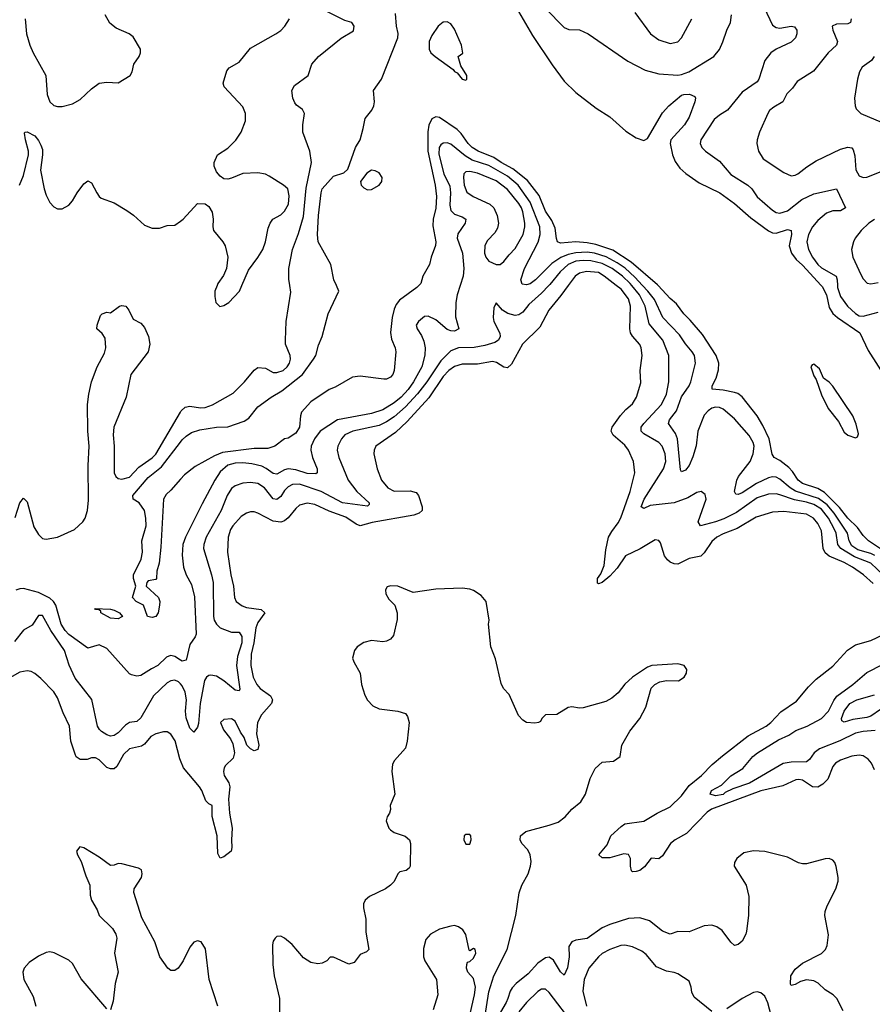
# Model space of a CAD drawing. Header units: inches. Extents: x 1839270 to 1929235, y 762242 to 910350.
# Tile 111 of 256: x 1909150 to 1913659, y 786200 to 791405. Entities that reach past the tile are written whole.
import ezdxf

# ---------------------------------------------------------------- set-up
doc = ezdxf.new("R2010")
doc.units = ezdxf.units.IN
doc.header["$MEASUREMENT"] = 0
for name, color, linetype in [('B9708', 7, 'Continuous'), ('B9709', 7, 'Continuous'), ('B9718', 7, 'Continuous'), ('B9719', 7, 'Continuous')]:
    doc.layers.add(name, color=color, linetype=linetype)

msp = doc.modelspace()

# ---------------------------------------------------------------- linework, layer by layer
at = {"layer": 'B9708', "color": 5}
for points, elevation in [([(1909126, 788774), (1909150, 788851.3), (1909170, 788876.3), (1909190, 788855.5), (1909224.2, 788724.2), (1909250, 788682.6), (1909270, 788662.8), (1909280.2, 788660.2), (1909290, 788658.2), (1909350, 788669.6), (1909439.2, 788710), (1909483.1, 788750), (1909495.5, 788770), (1909509.2, 788810), (1909514.2, 788865.8), (1909512.1, 789047.9), (1909517.2, 789150), (1909510.3, 789230), (1909509.2, 789370.8), (1909515, 789425), (1909529.4, 789490.6), (1909559.6, 789570), (1909598.6, 789641.4), (1909605.7, 789670), (1909602, 789722), (1909585.3, 789745.3), (1909557.2, 789770), (1909559, 789790), (1909578, 789842), (1909586, 789850), (1909610, 789858), (1909630, 789856), (1909678, 789890), (1909690, 789893.4), (1909711.3, 789890), (1909726.8, 789870), (1909750, 789821), (1909790, 789801), (1909810, 789778), (1909830.8, 789730), (1909838.8, 789690), (1909830, 789649), (1909737.1, 789530), (1909712.9, 789410), (1909648.6, 789250), (1909643.5, 789210), (1909648.9, 789150), (1909648.7, 789010), (1909657.5, 788990), (1909670, 788979.4), (1909690, 788975.3), (1909730, 788986), (1909780.6, 789039.4), (1909850, 789088.4), (1909870, 789108.9), (1910000, 789331)], 440), ([(1910000, 788975.2), (1909950, 788918), (1909924.4, 788895.6), (1909910.2, 788869.8), (1909896.7, 788616.7), (1909887.6, 788532.4), (1909874.9, 788490), (1909873.4, 788450), (1909870, 788445.2), (1909830, 788437.6), (1909823.1, 788430), (1909818.4, 788410), (1909883.7, 788350), (1909891.8, 788330), (1909889.1, 788310), (1909881.5, 788270), (1909870.4, 788250), (1909850, 788245), (1909825.1, 788250), (1909804.2, 788310), (1909765.1, 788330), (1909745.7, 788350), (1909764.8, 788410), (1909750.9, 788450), (1909751.9, 788470), (1909792.9, 788552.9), (1909799.1, 788590), (1909796, 788650), (1909819.5, 788730), (1909817.6, 788770), (1909809.2, 788810), (1909781.2, 788850), (1909749.5, 788869.5), (1909748.2, 788890), (1909830, 788985.2), (1909899.5, 789040.5), (1910000, 789171.1)], 420), ([(1910000, 788019.9), (1909970, 788038.1), (1909950, 788043.2), (1909939.3, 788040.7), (1909925.9, 788034.1), (1909880.3, 787990), (1909846.1, 787973.9), (1909790, 787938), (1909770, 787935.1), (1909740.9, 787940.9), (1909730, 787946), (1909610, 788081.6), (1909570, 788100.3), (1909510, 788082.6), (1909410, 788154.8), (1909390, 788175.8), (1909370, 788208.5), (1909340.6, 788310), (1909328.7, 788330), (1909310, 788346.7), (1909250, 788377.1), (1909170, 788397.1), (1909150, 788396.9), (1909130, 788389)], 440), ([(1910000, 787894.3), (1909990, 787904.3), (1909970, 787912.5), (1909950, 787909.9), (1909930, 787899.5), (1909858.3, 787830), (1909790, 787713.5), (1909770, 787695.1), (1909730, 787688.9), (1909710, 787675.9), (1909670, 787634.2), (1909650, 787620.7), (1909630, 787617.8), (1909610, 787623.9), (1909582.5, 787642.5), (1909571.9, 787651.9), (1909562.2, 787670), (1909530.6, 787810.6), (1909443, 787923), (1909412, 787992), (1909386.7, 788070), (1909315.3, 788175.3), (1909270, 788256), (1909250, 788254.7), (1909215.1, 788204.9), (1909170, 788178.3), (1909122.2, 788117.9)], 460), ([(1910000, 787489.1), (1909996.8, 787496.8), (1909972.8, 787592.8), (1909950, 787627.7), (1909930, 787639.3), (1909910, 787640.8), (1909870, 787629.9), (1909844, 787616), (1909810, 787575), (1909794.9, 787565.1), (1909730, 787550.4), (1909699.6, 787520.4), (1909663.8, 787456.2), (1909650, 787445), (1909630, 787444.5), (1909610, 787451.3), (1909570, 787491.9), (1909550, 787503.5), (1909530, 787502.2), (1909506.4, 787493.6), (1909470, 787493.7), (1909448.4, 787508.4), (1909442.7, 787522.7), (1909419.9, 787590), (1909414.2, 787670), (1909380.5, 787740.5), (1909350, 787819.5), (1909330, 787852.3), (1909262.3, 787922.3), (1909230, 787948.9), (1909210, 787959.3), (1909190, 787963.5), (1909150, 787955.3), (1909057.8, 787902.2)], 480), ([(1910000, 786407.5), (1909988.4, 786390), (1909970, 786378.5), (1909950, 786378.5), (1909933.3, 786390), (1909891.7, 786450), (1909864.2, 786530), (1909796, 786656), (1909753.6, 786790), (1909755.6, 786810), (1909793.6, 786870), (1909798, 786890), (1909794, 786910), (1909778.7, 786918.7), (1909690, 786942.4), (1909670, 786943.6), (1909650, 786935.1), (1909630, 786933.6), (1909570, 786978), (1909490, 787027.3), (1909468.6, 787031.4), (1909450.7, 787010), (1909455.5, 786990), (1909475.2, 786955.3), (1909499.3, 786879.3), (1909520.4, 786830), (1909522.8, 786777.2), (1909530.4, 786750), (1909559.3, 786699.3), (1909570.3, 786670), (1909640.6, 786600.6), (1909659, 786570), (1909664, 786550), (1909651.4, 786470), (1909671.3, 786370), (1909654.9, 786310), (1909644.6, 786215.4), (1909630.4, 786169.6)], 520), ([(1909610, 786176), (1909475.2, 786335.2), (1909430, 786416.2), (1909410, 786433), (1909332.3, 786472.3), (1909310, 786476.9), (1909290, 786473.6), (1909250, 786454.7), (1909200, 786420), (1909174, 786390), (1909166.4, 786370), (1909171.8, 786330), (1909221.7, 786241.7), (1909235.5, 786190)], 520)]:
    msp.add_lwpolyline(points, dxfattribs=dict(at, elevation=elevation))
at = {"layer": 'B9708', "color": 5, "elevation": 420}
msp.add_lwpolyline([(1909670, 788236.9), (1909630, 788240.3), (1909579.3, 788270), (1909578.6, 788278.6), (1909566.3, 788286.3), (1909550, 788287.3), (1909547.5, 788292.5), (1909630, 788288.9), (1909650, 788283.2), (1909677.1, 788270), (1909693, 788250), (1909690, 788247.3)], close=True, dxfattribs=at)
at = {"layer": 'B9709', "color": 5}
for points, elevation in [([(1909179.6, 791410), (1909186.5, 791330), (1909203.2, 791270), (1909220.8, 791230), (1909288.2, 791110), (1909295.9, 791010), (1909309, 790970), (1909330, 790951.7), (1909350, 790946.5), (1909374.2, 790945.8), (1909430, 790961.1), (1909470, 790983.1), (1909530, 791039.6), (1909570, 791068.8), (1909610, 791074.9), (1909670, 791070.8), (1909734, 791110), (1909744, 791130), (1909754, 791170), (1909781.2, 791210), (1909789.2, 791230), (1909789, 791250), (1909750, 791314), (1909729.2, 791330), (1909660.6, 791360.6), (1909626.7, 791386.7), (1909601.7, 791430)], 480), ([(1909148.5, 790530), (1909170, 790580.7), (1909195.7, 790690), (1909197.3, 790710), (1909181.5, 790770), (1909175.3, 790804.7), (1909178, 790810), (1909190, 790812.2), (1909230, 790790.3), (1909250, 790767), (1909262.5, 790742.5), (1909270, 790718.8), (1909271.4, 790690), (1909259.4, 790610), (1909280.2, 790510), (1909290, 790478), (1909310, 790438), (1909330, 790415.5), (1909350, 790405.5), (1909375.3, 790404.7), (1909410, 790424.9), (1909430, 790447.7), (1909454.7, 790490), (1909490, 790537.1), (1909510, 790553), (1909530, 790542), (1909557.4, 790490), (1909570.2, 790470.2), (1909581.5, 790461.5), (1909650, 790436.5), (1909717.1, 790397.1), (1909752.1, 790372.1), (1909810, 790318), (1909850, 790303), (1909890, 790303.8), (1909930, 790316.4), (1909970, 790319.3), (1910000, 790340.2)], 460)]:
    msp.add_lwpolyline(points, dxfattribs=dict(at, elevation=elevation))
at = {"layer": 'B9718', "color": 5}
for points, elevation in [([(1912050.9, 790000), (1912012.4, 789947.6), (1911947.7, 789870), (1911900.8, 789779.2), (1911809.4, 789690), (1911750, 789584.4), (1911730, 789565.4), (1911710, 789568.7), (1911671.9, 789591.9), (1911650, 789597.7), (1911570, 789584.6), (1911490, 789584.8), (1911450, 789572.4), (1911418.8, 789550), (1911390, 789519.2), (1911313.2, 789406.8), (1911198.4, 789281.6), (1911137.2, 789222.8), (1911033.8, 789150), (1911024.2, 789130), (1911023.5, 789110), (1911040.2, 789030), (1911063.2, 788970), (1911096.9, 788930), (1911130, 788911.9), (1911214.2, 788914.2), (1911246.2, 788906.2), (1911259.1, 788890), (1911278.9, 788830), (1911277.6, 788810), (1911263.2, 788796.8), (1911234.2, 788785.8), (1911013, 788747), (1910950, 788729.9), (1910930, 788738.5), (1910875.4, 788775.4), (1910785.9, 788805.9), (1910710, 788842), (1910670, 788849.2), (1910630, 788837.8), (1910610, 788820.3), (1910569.2, 788770.8), (1910550, 788755), (1910531.2, 788748.8), (1910490, 788754.5), (1910410, 788796), (1910390, 788803.2), (1910370, 788803.2), (1910350, 788796.8), (1910322, 788778), (1910277.9, 788730), (1910265.5, 788710), (1910251.9, 788670), (1910248.4, 788590), (1910266.3, 788470), (1910280.9, 788410), (1910286.2, 788350), (1910295.2, 788330), (1910325.7, 788305.7), (1910350, 788297.5), (1910426.6, 788286.6), (1910445.5, 788270), (1910410, 788218.4), (1910399.1, 788190), (1910388.3, 788110), (1910374.8, 788050), (1910372.4, 787990), (1910385.1, 787930), (1910404.7, 787890), (1910422.4, 787870), (1910476.3, 787830), (1910487, 787810), (1910481, 787790), (1910428.7, 787730), (1910407.1, 787690), (1910401.8, 787630), (1910413.8, 787570), (1910410, 787546.6), (1910390, 787540.5), (1910369.8, 787549.8), (1910351.2, 787570), (1910336.9, 787610), (1910317.8, 787637.8), (1910290, 787697.2), (1910270, 787709.2), (1910230, 787705.2), (1910211, 787690), (1910227, 787650), (1910263.9, 787603.9), (1910276.4, 787576.4), (1910286.5, 787530), (1910278.4, 787501.6), (1910238, 787462), (1910230.4, 787449.6), (1910227, 787430), (1910230.5, 787410), (1910255.5, 787370), (1910261.1, 787350), (1910255, 787285), (1910259.8, 787210), (1910272.7, 787130), (1910269.4, 787069.4), (1910272.2, 787027.8), (1910267.4, 787010), (1910230, 786978.5), (1910210, 786971.8), (1910197.8, 786997.8), (1910194.4, 787090), (1910167.5, 787192.5), (1910167.6, 787250), (1910150, 787258.8), (1910134.7, 787274.7), (1910113.7, 787330), (1910100.4, 787350), (1910016.5, 787450), (1910000, 787489.1)], 480), ([(1911948.4, 790000), (1911910, 789959.3), (1911841.5, 789898.5), (1911810, 789859.3), (1911790, 789844.1), (1911770, 789840.5), (1911731.5, 789851.5), (1911703.6, 789870), (1911670, 789908.7), (1911658, 789882), (1911653.4, 789830), (1911656.5, 789810), (1911688.4, 789748.4), (1911691.3, 789730), (1911681.6, 789710), (1911661.8, 789698.2), (1911610, 789682), (1911552.4, 789672.4), (1911470, 789669.9), (1911430, 789654.1), (1911377.6, 789602.4), (1911302.8, 789490), (1911253.6, 789426.4), (1911190, 789358.3), (1911130, 789305.1), (1911090, 789278.2), (1911050, 789259.3), (1910910.9, 789229.2), (1910870, 789209.8), (1910850.9, 789190), (1910832.4, 789150), (1910829.4, 789129.4), (1910837.1, 789090), (1910887.8, 788970), (1910933.2, 788910), (1910998, 788850), (1910998, 788842), (1910990, 788832.7), (1910856.1, 788850), (1910744.2, 788910), (1910630, 788949), (1910592.6, 788947.4), (1910570, 788936.2), (1910550, 788916.3), (1910530, 788884.6), (1910510, 788867.6), (1910490, 788872.1), (1910444.5, 788930), (1910410, 788953.9), (1910370, 788959.2), (1910330, 788954.9), (1910290, 788941.4), (1910270, 788926), (1910247.3, 788890), (1910215.5, 788810), (1910136, 788670), (1910123.1, 788630), (1910122.6, 788610), (1910164.4, 788470), (1910172.2, 788430), (1910175, 788250), (1910179, 788230), (1910190, 788209.1), (1910210, 788190.2), (1910270, 788167.2), (1910310, 788167.1), (1910323.8, 788143.8), (1910324, 788110), (1910302.1, 788037.9), (1910296.9, 787990), (1910313.4, 787866.6), (1910310, 787857), (1910290, 787861.2), (1910230.3, 787910.3), (1910190, 787934.8), (1910160.2, 787939.8), (1910150, 787938.7), (1910138, 787930), (1910127.9, 787912.1), (1910103.5, 787790), (1910095.5, 787684.5), (1910090, 787664.2), (1910070, 787638.7), (1910050, 787659.7), (1910030, 787714.5), (1910026.2, 787750), (1910031.6, 787810), (1910025.7, 787850), (1910010, 787884.2), (1910000, 787894.3)], 460), ([(1911479.1, 790000), (1911462.9, 789950), (1911456, 789910), (1911454.4, 789834.4), (1911471.8, 789770), (1911450, 789758.7), (1911430, 789759.8), (1911410, 789767.6), (1911350, 789818), (1911310, 789837.8), (1911290, 789836.1), (1911258.7, 789810), (1911246.7, 789790), (1911252, 789770), (1911274.6, 789734.6), (1911286.3, 789706.3), (1911293.4, 789670), (1911292.2, 789632.2), (1911276.3, 789570), (1911232.2, 789490), (1911203.8, 789450), (1911167.1, 789410), (1911130, 789380.3), (1911070, 789343.3), (1911010, 789323.6), (1910830.4, 789289.6), (1910738.7, 789230), (1910708.2, 789190), (1910691.7, 789150), (1910689.6, 789130), (1910698.4, 789090), (1910722.5, 789030), (1910723.6, 789010), (1910716.4, 789003.6), (1910670, 789005.9), (1910610, 789025.3), (1910570, 789030.7), (1910550, 789026.1), (1910510, 789003.2), (1910490, 789005.4), (1910453.2, 789033.2), (1910430, 789044.1), (1910377.2, 789057.2), (1910330, 789061.6), (1910290, 789060.1), (1910250, 789050.7), (1910210, 789013.9), (1910181.5, 788970), (1910114.5, 788845.5), (1910027.3, 788670), (1910013.3, 788630), (1910010, 788574), (1910016.6, 788510), (1910030.1, 788470), (1910059.2, 788419.2), (1910074, 788354), (1910083.8, 788156.2), (1910078.3, 788141.7), (1910050, 788102), (1910030, 788019.6), (1910010, 788013.8), (1910000, 788019.9)], 440), ([(1910000, 789331), (1910003.3, 789336.7), (1910024.2, 789355.8), (1910050, 789362.6), (1910106.5, 789353.5), (1910130, 789354.3), (1910170, 789368.5), (1910278.2, 789430), (1910339.3, 789490), (1910390, 789553), (1910410, 789566.7), (1910450, 789562.6), (1910490, 789539.3), (1910510, 789539), (1910543.1, 789550), (1910564.6, 789570), (1910576.7, 789590), (1910581.4, 789610), (1910579.9, 789630), (1910556.1, 789690), (1910554.7, 789710), (1910559.6, 789810), (1910584.5, 789964.5), (1910578.7, 790000)], 440), ([(1911260.5, 790000), (1911250.6, 789990), (1911158.3, 789921.7), (1911140.5, 789899.5), (1911130, 789874.3), (1911119.5, 789830), (1911111.4, 789751.4), (1911115.9, 789715.9), (1911135.6, 789670), (1911139.1, 789650), (1911130.2, 789550), (1911122.4, 789530), (1911110, 789514.5), (1911090, 789505.1), (1911076.1, 789503.9), (1910950, 789520.5), (1910910, 789514.6), (1910817.8, 789462.2), (1910786.5, 789450), (1910690, 789384.8), (1910640.7, 789330), (1910634.7, 789310), (1910630.2, 789250), (1910610, 789219.5), (1910570, 789192.3), (1910550, 789189.3), (1910498.8, 789150), (1910462.7, 789137.2), (1910390, 789137.8), (1910222.9, 789117.1), (1910180.4, 789099.6), (1910077.3, 789042.7), (1910020.9, 788999.1), (1910000, 788975.2)], 420), ([(1910000, 789171.1), (1910010, 789184.2), (1910030, 789203.7), (1910058, 789222), (1910102.6, 789237.4), (1910190, 789250.1), (1910250, 789252.1), (1910337.5, 789282.5), (1910361.5, 789298.5), (1910410, 789358), (1910480.5, 789410), (1910536.6, 789443.4), (1910644.7, 789530), (1910704.2, 789610), (1910715.1, 789630), (1910730, 789684.7), (1910749.6, 789730.4), (1910782, 789850), (1910838, 789970), (1910824.5, 790000)], 420), ([(1910193.5, 790000), (1910182, 789970), (1910181.4, 789941.4), (1910187.3, 789910), (1910208.1, 789888.1), (1910230, 789893.4), (1910255.1, 789910), (1910312, 789970), (1910324.8, 790000)], 460), ([(1913663.6, 788423.6), (1913612.1, 788470), (1913554.4, 788510), (1913510, 788535.9), (1913430, 788568.2), (1913410, 788585.8), (1913398.7, 788610), (1913390, 788702.4), (1913370, 788741.2), (1913347.1, 788770), (1913310, 788790.8), (1913190, 788805.5), (1913130, 788801.3), (1913044.2, 788775.8), (1912944.6, 788715.4), (1912870, 788687.6), (1912835.8, 788670), (1912810, 788646.9), (1912770, 788586.4), (1912751.1, 788568.9), (1912690, 788555.8), (1912630, 788527.1), (1912610, 788527.9), (1912590, 788536.5), (1912575.1, 788550), (1912560.6, 788570), (1912538.5, 788638.5), (1912530, 788651.8), (1912510, 788655.1), (1912431.8, 788608.2), (1912353.6, 788570), (1912310, 788505.1), (1912270, 788464), (1912230, 788429.6), (1912210, 788422.7), (1912205.6, 788425.6), (1912205.6, 788450), (1912223.8, 788476.2), (1912240.8, 788519.2), (1912250, 788602.8), (1912264, 788670), (1912280.4, 788699.6), (1912315.5, 788744.5), (1912328.7, 788771.3), (1912377.5, 788910), (1912402.8, 789010), (1912395.5, 789070), (1912368.7, 789130), (1912350, 789155.3), (1912287.7, 789207.7), (1912277.4, 789230), (1912282.2, 789250), (1912327.9, 789312.1), (1912355.8, 789344.2), (1912390, 789373.7), (1912411.9, 789410), (1912435.3, 789484.7), (1912430.6, 789550), (1912441.8, 789630), (1912437, 789670), (1912430, 789687.6), (1912391.3, 789731.3), (1912380.5, 789750), (1912376.9, 789770), (1912380.1, 789890), (1912369, 789930), (1912330, 789979.9), (1912304.6, 790000)], 480), ([(1913784.5, 788404.5), (1913650, 788531.4), (1913564.9, 788564.9), (1913491.9, 788610), (1913475.7, 788630), (1913467.6, 788690), (1913459.5, 788710), (1913426.9, 788770), (1913390, 788817.3), (1913350, 788841.9), (1913310, 788854.6), (1913246.3, 788866.3), (1913170, 788893.3), (1913150, 788897.8), (1913110, 788897.4), (1913050, 788876.4), (1912939.7, 788800.3), (1912873.5, 788766.5), (1912829.9, 788749.9), (1912750, 788729.8), (1912737.8, 788750), (1912780.9, 788870), (1912775, 788895), (1912753.2, 788910), (1912730, 788905.7), (1912683.4, 788876.6), (1912610, 788851.6), (1912483.5, 788836.5), (1912450, 788821.5), (1912435.6, 788830), (1912451.8, 788870), (1912553.6, 789030), (1912566.9, 789070), (1912562.8, 789110), (1912547.6, 789150), (1912529.8, 789170), (1912450, 789216.3), (1912437.2, 789230), (1912437, 789250), (1912449.9, 789270), (1912543.2, 789370), (1912570, 789424.6), (1912583, 789490), (1912582.9, 789630), (1912550.5, 789710), (1912478, 789798), (1912458.1, 789890), (1912426.9, 789950), (1912386.5, 790000)], 460), ([(1913671.7, 788571.7), (1913650, 788583.4), (1913582.8, 788602.8), (1913550, 788624.2), (1913535.5, 788650), (1913527.1, 788690), (1913456.6, 788796.6), (1913420.1, 788840.1), (1913374.1, 788874.1), (1913252.7, 788912.7), (1913223.4, 788930), (1913170, 788976.6), (1913150, 788986.1), (1913130, 788988), (1913110, 788983.7), (1913046.6, 788953.4), (1912970, 788903.7), (1912950, 788895.3), (1912937.4, 788897.4), (1912929.2, 788910), (1912941.6, 788970), (1912951.6, 788990), (1913012.9, 789070), (1913029.1, 789110), (1913033.7, 789150), (1913029.4, 789170), (1913007.1, 789207.1), (1912930, 789294.3), (1912870, 789346.4), (1912850, 789355.2), (1912830, 789356.6), (1912810, 789351.5), (1912790, 789337.6), (1912770, 789314.6), (1912735.7, 789230), (1912727.9, 789152.1), (1912710, 789094), (1912690, 789048.5), (1912670, 789023.9), (1912650, 789014.5), (1912644.6, 789024.6), (1912628.4, 789190), (1912618, 789218), (1912581, 789270), (1912586.5, 789290), (1912622.5, 789337.5), (1912649.5, 789410.5), (1912690.4, 789470), (1912698.5, 789490), (1912724.2, 789590), (1912717.7, 789630), (1912705.4, 789650), (1912671, 789691), (1912639.7, 789739.7), (1912550.8, 789830.8), (1912506.3, 789926.3), (1912471.2, 789970), (1912443.5, 790000)], 440), ([(1913717.1, 788597.1), (1913638.2, 788650), (1913610, 788678.9), (1913580.3, 788720.3), (1913529.2, 788770), (1913485.5, 788825.5), (1913405.2, 788905.2), (1913370, 788927.1), (1913290, 788952.5), (1913267, 788970), (1913237.3, 789017.3), (1913217.9, 789037.9), (1913170, 789074.7), (1913139.7, 789090), (1913128.6, 789108.6), (1913114, 789190), (1913080.5, 789260.5), (1913049.9, 789309.9), (1912970.4, 789410.4), (1912948.1, 789428.1), (1912930, 789434.9), (1912870, 789446.9), (1912812.1, 789452.1), (1912812.6, 789470), (1912832.8, 789510), (1912845.8, 789554.2), (1912846.3, 789590), (1912832.2, 789630), (1912760.2, 789740.2), (1912696.3, 789816.3), (1912661.5, 789850), (1912623.4, 789903.4), (1912590, 789931.8), (1912526.6, 790000)], 420), ([(1913388.3, 790000), (1913393.9, 789993.9), (1913415.7, 789950), (1913430, 789883.7), (1913450, 789851.3), (1913474.4, 789830), (1913592.7, 789750), (1913636.7, 789656.7), (1913730.5, 789510.5)], 420), ([(1913473.7, 790000), (1913473.7, 789990), (1913490, 789941.3), (1913528.3, 789890), (1913570, 789851.1), (1913590, 789840.1), (1913610, 789837.1), (1913690, 789859.3)], 440), ([(1911609.3, 786130.7), (1911630, 786265.8), (1911657.4, 786350), (1911728.6, 786490), (1911774.3, 786670), (1911791, 786789), (1911805.9, 786830), (1911839.2, 786890), (1911852, 786930), (1911853.9, 786953.9), (1911849.1, 786990), (1911836.3, 787016.3), (1911804.8, 787050), (1911796.4, 787070), (1911799.1, 787090), (1911826.1, 787113.9), (1911950, 787146.3), (1911996.8, 787163.2), (1912034, 787190), (1912069.3, 787230.7), (1912116.8, 787270), (1912141.3, 787310), (1912166.4, 787393.7), (1912193.1, 787446.9), (1912230, 787479.3), (1912290, 787484.9), (1912326, 787510), (1912334.5, 787570), (1912376.1, 787643.9), (1912430, 787710.7), (1912460.5, 787770), (1912490, 787871), (1912509.4, 787890.6), (1912535.5, 787904.5), (1912570, 787910.7), (1912633.2, 787910), (1912663.7, 787930), (1912675.6, 787950), (1912677, 787970), (1912664, 787990), (1912630, 787999.7), (1912492, 787990), (1912470, 787981.2), (1912390, 787929.6), (1912350, 787892), (1912314.3, 787845.7), (1912281.3, 787818.7), (1912250, 787800.9), (1912130, 787767), (1912110, 787764.5), (1912070, 787771.8), (1912050, 787769.5), (1911990, 787732.3), (1911930.8, 787729.2), (1911911.3, 787710), (1911904.7, 787695.3), (1911894, 787690), (1911874.8, 787685.2), (1911830, 787689), (1911810, 787702), (1911786.8, 787726.8), (1911737.5, 787837.5), (1911709.2, 787870), (1911696.5, 787896.5), (1911665.6, 788025.6), (1911641.2, 788090), (1911629.6, 788209.6), (1911631.8, 788230), (1911617, 788330), (1911590, 788360.9), (1911550, 788387), (1911530, 788394), (1911490, 788399.5), (1911350, 788395.1), (1911230, 788376.9), (1911150, 788409.4), (1911110, 788412.7), (1911094, 788406), (1911084, 788390), (1911085.5, 788370), (1911102.3, 788342.3), (1911133, 788310), (1911146.4, 788270), (1911146.2, 788233.8), (1911127.3, 788150), (1911110.3, 788129.7), (1911090, 788119.5), (1911070, 788116.2), (1911010, 788123), (1910970, 788112.6), (1910934.9, 788090), (1910920.4, 788070), (1910910.6, 788030), (1910916.3, 788010), (1910950.3, 787950.3), (1910957, 787890), (1910974.4, 787834.4), (1910990, 787806.8), (1911018, 787778), (1911050, 787762), (1911150, 787748.7), (1911190, 787736.3), (1911201.3, 787721.3), (1911210.3, 787690.3), (1911199.5, 787590), (1911190, 787554), (1911131.8, 787488.2), (1911121.3, 787470), (1911117, 787430), (1911133.4, 787310), (1911108.5, 787250), (1911110.3, 787230), (1911105.5, 787210), (1911093, 787190), (1911088, 787170), (1911101.3, 787130), (1911110, 787121.3), (1911130, 787107.4), (1911187.7, 787087.7), (1911212, 787070), (1911216, 787050), (1911214.9, 786930), (1911210, 786919.3), (1911193.7, 786906.3), (1911160.3, 786899.7), (1911150, 786889), (1911130.3, 786849.7), (1911111.3, 786828.7), (1911084.9, 786810), (1910999.1, 786770), (1910977.6, 786750), (1910968.9, 786730), (1910968.9, 786710), (1910979.5, 786650), (1910980.4, 786580.4), (1910995.5, 786490), (1910983.4, 786476.6), (1910950, 786463.7), (1910918.5, 786421.5), (1910890, 786412.7), (1910810, 786449.2), (1910790.9, 786449.1), (1910774.8, 786430), (1910750, 786417.7), (1910725.9, 786414.1), (1910690, 786419.8), (1910650, 786446), (1910590, 786515), (1910550, 786548.6), (1910530, 786559.1), (1910510, 786558.7), (1910500.4, 786550), (1910490, 786532.7), (1910486.8, 786513.2), (1910487.9, 786410), (1910495.8, 786350), (1910524.5, 786230), (1910524.4, 786150)], 520), ([(1913670, 787439.7), (1913655.1, 787475.1), (1913636.5, 787496.5), (1913610, 787512.9), (1913590, 787516.5), (1913550, 787512.2), (1913490.4, 787490), (1913464.8, 787475.2), (1913450, 787457), (1913423.2, 787390), (1913396.8, 787363.2), (1913370, 787347.1), (1913343, 787350), (1913290, 787384.4), (1913270, 787388.8), (1913253.9, 787386.1), (1913185.1, 787354.9), (1913070, 787328.8), (1912808.9, 787231.1), (1912785.3, 787214.7), (1912676.8, 787103.2), (1912617, 787070), (1912590.6, 787050), (1912550, 786983.8), (1912530, 786968.8), (1912490, 786972.4), (1912454.2, 786925.8), (1912430, 786907.5), (1912410, 786901.3), (1912390, 786900.4), (1912385, 786905), (1912379.8, 786930), (1912380.3, 786970), (1912370, 786991.2), (1912345.4, 786994.6), (1912270, 786974.7), (1912230, 786973.6), (1912211.8, 786990), (1912256.4, 787043.6), (1912276.7, 787090), (1912330, 787139.4), (1912350, 787153.1), (1912450, 787168.3), (1912521.8, 787210), (1912590, 787242.9), (1912650, 787302.1), (1912690, 787356.8), (1912756.1, 787410), (1912812.5, 787467.5), (1912866.7, 787513.3), (1913001.4, 787618.6), (1913098, 787670), (1913122.8, 787690), (1913174.4, 787745.6), (1913258.5, 787801.5), (1913321.4, 787878.6), (1913362.1, 787917.9), (1913450, 787987.6), (1913527.6, 788072.4), (1913570, 788100.2), (1913650, 788123.5), (1913751.8, 788170)], 480), ([(1913673.6, 787646.4), (1913610, 787641.4), (1913570, 787633.1), (1913487.3, 787592.7), (1913379, 787550), (1913350.7, 787530), (1913326.7, 787493.3), (1913310, 787482.4), (1913230, 787479.6), (1913186.6, 787473.4), (1913010, 787369.6), (1912921.2, 787338.8), (1912880.8, 787319.2), (1912870, 787309.4), (1912830, 787301.8), (1912800.7, 787310), (1912808.4, 787330), (1912861.2, 787358.8), (1912910, 787408.4), (1912973.1, 787446.9), (1913026.8, 787510), (1913050.8, 787530), (1913161.8, 787598.2), (1913216.8, 787623.2), (1913253.6, 787646.4), (1913314.2, 787670), (1913390, 787711.3), (1913427.5, 787750), (1913454.6, 787805.4), (1913471.1, 787828.9), (1913556.5, 787890), (1913630, 787954.5), (1913975.8, 788130)], 460), ([(1913702, 787758), (1913650, 787723.8), (1913630, 787715.7), (1913554.8, 787705.2), (1913510, 787691.1), (1913497.5, 787697.5), (1913496.5, 787710), (1913510, 787748.8), (1913539.8, 787790), (1913576.9, 787810), (1913670, 787836.3)], 440), ([(1913504.6, 786164.6), (1913471.7, 786230), (1913451, 786250), (1913410, 786276.2), (1913372.3, 786312.3), (1913350, 786323), (1913310, 786328.6), (1913279.1, 786320.9), (1913250, 786303.5), (1913230, 786298.7), (1913226.1, 786306.1), (1913228.4, 786350), (1913250, 786385.4), (1913290, 786417), (1913390, 786467.6), (1913411.3, 786490), (1913420.2, 786510), (1913426.6, 786566.6), (1913407, 786670), (1913408.9, 786690), (1913419.7, 786720.3), (1913465.8, 786810), (1913478.2, 786850), (1913478.7, 786870), (1913467.9, 786927.9), (1913460.5, 786950), (1913450, 786962.4), (1913430, 786969.7), (1913410, 786968.3), (1913310, 786942), (1913290, 786942), (1913267.6, 786947.6), (1913210, 786977.4), (1913090, 787008.3), (1913030, 787011.1), (1912979.2, 787000.8), (1912943, 786970), (1912930.6, 786950), (1912928, 786930), (1912992, 786830), (1913006.5, 786770), (1913003.6, 786670), (1912994.1, 786585.9), (1912990, 786569.6), (1912970, 786533.6), (1912950, 786515.8), (1912930, 786511.3), (1912910, 786527.8), (1912865.4, 786590), (1912836.2, 786610), (1912810, 786617.8), (1912770, 786615), (1912690, 786583.5), (1912630, 786583.8), (1912590, 786569.8), (1912550, 786585.6), (1912480.7, 786640.7), (1912430, 786656.1), (1912370, 786652.9), (1912270, 786622.3), (1912230, 786603.4), (1912150, 786547.9), (1912090, 786538.7), (1912068.9, 786530), (1912054.5, 786505.5), (1912055.6, 786450), (1912047.4, 786392.6), (1912030, 786353.3), (1912010, 786371.1), (1911973.3, 786433.3), (1911950, 786448.2), (1911930, 786444.6), (1911890, 786417), (1911839, 786361), (1911774.8, 786310), (1911753.6, 786286.4), (1911743, 786270), (1911732, 786230), (1911721.7, 786210), (1911630, 786051.5)], 520), ([(1911531.6, 786150), (1911555.7, 786250), (1911560.9, 786290), (1911550, 786336.2), (1911519.3, 786370), (1911513.2, 786390), (1911514, 786410), (1911518, 786422), (1911530, 786426), (1911550, 786442.8), (1911561.2, 786470), (1911560.4, 786480.4), (1911558, 786490), (1911550, 786495.3), (1911530, 786482), (1911526, 786486), (1911508.6, 786568.6), (1911492.7, 786592.7), (1911469.7, 786609.7), (1911450, 786615.6), (1911430, 786613.3), (1911370, 786596.3), (1911322, 786570), (1911296.9, 786543.1), (1911284.9, 786495), (1911285.2, 786450), (1911291.8, 786430), (1911354.4, 786330), (1911360.4, 786250), (1911336.5, 786170)], 540), ([(1910197.8, 786190), (1910152.1, 786330), (1910132.1, 786492.1), (1910110, 786529.6), (1910090, 786535.1), (1910070, 786527.3), (1910050, 786502), (1910014.9, 786430), (1910000, 786407.5)], 520), ([(1912810, 786162), (1912716.9, 786236.9), (1912703.5, 786263.5), (1912700.5, 786290), (1912690, 786321.2), (1912630, 786360.4), (1912610, 786368.3), (1912570, 786374.3), (1912517.1, 786397.1), (1912462.4, 786462.4), (1912440.3, 786480.3), (1912390, 786503.7), (1912350, 786513), (1912329.5, 786510.5), (1912270, 786488.9), (1912230, 786467.9), (1912210, 786450.7), (1912160.2, 786390), (1912134.4, 786330), (1912127.7, 786270), (1912146.7, 786190)], 540), ([(1912081.5, 786090), (1911950, 786261.2), (1911930, 786279.3), (1911910, 786279.8), (1911890, 786267.7), (1911830.2, 786210), (1911790, 786159.1)], 540), ([(1913140.3, 786080.3), (1913106.6, 786206.6), (1913090, 786242.7), (1913070, 786260.9), (1913050, 786265.1), (1913030, 786262.9), (1912970.7, 786230), (1912890, 786176.2)], 540)]:
    msp.add_lwpolyline(points, dxfattribs=dict(at, elevation=elevation))
for points, elevation in [([(1913350, 789583.7), (1913340.4, 789579.6), (1913334, 789570), (1913350, 789522), (1913362.2, 789502.2), (1913390, 789421.1), (1913425.8, 789350), (1913480.2, 789280.3), (1913510, 789224), (1913530, 789208.2), (1913570, 789194.8), (1913579.5, 789200.5), (1913585.2, 789214.8), (1913573, 789267), (1913554.8, 789310), (1913450, 789467), (1913430, 789489.5), (1913400.9, 789510), (1913379.7, 789559.7)], 420), ([(1911530, 787097.2), (1911510, 787097.2), (1911501, 787090), (1911498.8, 787070), (1911510, 787046.8), (1911530, 787046.8), (1911538, 787070), (1911536, 787090)], 540)]:
    msp.add_lwpolyline(points, close=True, dxfattribs=dict(at, elevation=elevation))
at = {"layer": 'B9719', "color": 5}
for points, elevation in [([(1911762.3, 791490), (1911860.9, 791320.9), (1911965.6, 791165.6), (1912030, 791080.3), (1912090, 791019.3), (1912197.7, 790937.8), (1912270, 790892.2), (1912355.5, 790815.5), (1912410, 790781.1), (1912450, 790766.4), (1912470, 790777.1), (1912550, 790913), (1912582, 790950), (1912650, 791005.5), (1912662, 791010), (1912691.9, 791011.9), (1912719.3, 790999.3), (1912724, 790990), (1912719.5, 790970), (1912689.3, 790890), (1912665.5, 790850), (1912593.5, 790770), (1912590.1, 790750), (1912601.6, 790690), (1912615.7, 790655.7), (1912640.9, 790620.9), (1912672, 790592), (1912742.9, 790542.9), (1912853.1, 790490), (1912930, 790433.2), (1913016.9, 790356.9), (1913110, 790288), (1913130, 790277.9), (1913150, 790275.7), (1913210, 790296.2), (1913230, 790290.2), (1913231.6, 790270), (1913219.3, 790210), (1913230.9, 790170.9), (1913256.7, 790136.7), (1913290, 790106.7), (1913388.3, 790000)], 420), ([(1910578.7, 790000), (1910573.3, 790033.3), (1910573.7, 790090), (1910592.9, 790190), (1910625.1, 790274.9), (1910650, 790364.2), (1910664.8, 790515.2), (1910692.5, 790650), (1910683.5, 790710), (1910647.3, 790810), (1910647.3, 790850), (1910655.4, 790910), (1910645.6, 790930), (1910613.7, 790953.7), (1910605.4, 790965.4), (1910595, 790990), (1910588.4, 791030), (1910602.9, 791057.1), (1910676, 791110), (1910695.6, 791170), (1910729.6, 791210), (1910850, 791307.3), (1910914.6, 791345.4), (1910918, 791370), (1910906, 791390), (1910870, 791401.2), (1910770, 791449.6)], 440), ([(1910824.5, 790000), (1910811.1, 790030), (1910794.5, 790110), (1910728.6, 790230), (1910725, 790270), (1910729.2, 790369.2), (1910743.5, 790490), (1910750, 790510.3), (1910810, 790577.3), (1910864.5, 790595.5), (1910884.5, 790615.5), (1910925.2, 790730), (1910949.6, 790770.4), (1910967, 790830), (1910976.6, 790883.4), (1911012.9, 790927.1), (1911022.7, 790950), (1911026.4, 790970), (1911021.3, 791030), (1911062.6, 791090), (1911149, 791310), (1911151.4, 791331.4), (1911143.1, 791370), (1911137.3, 791437.2)], 420), ([(1911930, 791463.6), (1912030, 791364), (1912053.4, 791353.4), (1912110, 791350.6), (1912156, 791330), (1912366.3, 791186.3), (1912457.8, 791137.8), (1912530, 791119.2), (1912630, 791112.3), (1912650, 791114.7), (1912688.7, 791130), (1912820.8, 791210), (1912850, 791248), (1912868.6, 791288.6), (1912889.1, 791350), (1912907.9, 791390), (1912913.7, 791430)], 440), ([(1912402.6, 791442.5), (1912484.9, 791330), (1912530, 791297.8), (1912590, 791278.5), (1912630, 791287.6), (1912649.7, 791310), (1912704.7, 791410)], 460), ([(1913086.2, 791470), (1913130, 791376), (1913150, 791363.2), (1913170, 791360.6), (1913230.2, 791370.2), (1913247.1, 791367.1), (1913260.3, 791350), (1913260.3, 791330), (1913252.9, 791310), (1913230, 791286.2), (1913150.7, 791249.3), (1913122, 791230), (1913090.8, 791189.2), (1913058.2, 791090), (1913050, 791077.2), (1912970, 791022.5), (1912892.5, 790927.5), (1912850, 790901), (1912823.1, 790876.9), (1912752.7, 790770), (1912749.1, 790750), (1912757.3, 790730), (1912775.8, 790710), (1912850, 790656.9), (1912910, 790587.3), (1913000.2, 790530), (1913021.6, 790510), (1913050, 790469.3), (1913130, 790398.2), (1913150, 790386.4), (1913170, 790382.1), (1913210, 790394.3), (1913285.9, 790454.1), (1913350, 790484.8), (1913470.1, 790510.1), (1913516, 790410), (1913490, 790394.4), (1913450, 790394.9), (1913416.9, 790383.1), (1913370, 790343.7), (1913341.6, 790310), (1913320.8, 790270), (1913311.8, 790230), (1913321.8, 790190), (1913342, 790150), (1913370, 790111.1), (1913390, 790093.1), (1913467.9, 790050), (1913473.6, 790030), (1913473.7, 790000)], 440), ([(1910324.8, 790000), (1910359.1, 790080.9), (1910410, 790147.7), (1910435.1, 790190), (1910449.7, 790230), (1910463.6, 790303.6), (1910475.1, 790330), (1910488.9, 790351.1), (1910530, 790373.7), (1910550, 790392.2), (1910570.6, 790430), (1910574.3, 790474.3), (1910567.8, 790510), (1910545.1, 790530), (1910470, 790578.7), (1910450, 790587.8), (1910410, 790595.6), (1910330, 790591.6), (1910270, 790566.6), (1910250, 790562), (1910230, 790563.7), (1910210, 790577.2), (1910190, 790601.2), (1910178, 790630), (1910178, 790650), (1910196, 790690), (1910250, 790726.4), (1910292.2, 790767.8), (1910321, 790810), (1910344.4, 790870), (1910343.5, 790910), (1910330, 790945.1), (1910231.5, 791050), (1910226, 791070), (1910244.9, 791135.1), (1910257.2, 791150), (1910310, 791181.3), (1910370, 791254), (1910503.6, 791330), (1910531.4, 791348.6), (1910551.2, 791370), (1910576.4, 791410)], 460), ([(1913547.2, 791410), (1913543.8, 791390), (1913530, 791382.7), (1913470, 791381), (1913446.7, 791370), (1913450.3, 791350), (1913474.9, 791290), (1913468.8, 791270), (1913424.9, 791230), (1913347.3, 791132.7), (1913260.9, 791079.1), (1913237.1, 791042.9), (1913206.4, 791013.6), (1913185.3, 790970), (1913137.2, 790942.8), (1913115.8, 790924.2), (1913105.5, 790910), (1913061.3, 790810), (1913049.1, 790770), (1913047.9, 790750), (1913056.9, 790710), (1913081.1, 790670), (1913190, 790596.5), (1913230, 790580.4), (1913250, 790582.4), (1913265.2, 790590), (1913312.3, 790627.8), (1913361.8, 790658.2), (1913490, 790720.6), (1913530, 790732), (1913550, 790727.2), (1913557, 790717), (1913565.6, 790685.6), (1913571.7, 790611.7), (1913590, 790579.6), (1913610, 790571.5), (1913630, 790573.2), (1913750, 790619.3)], 460), ([(1913668.4, 791210), (1913653.8, 791190), (1913605.5, 791154.5), (1913591.2, 791130), (1913579.7, 791090), (1913565.2, 790990), (1913567.2, 790950), (1913573.4, 790933.4), (1913597.1, 790910), (1913710, 790861.3)], 480), ([(1912526.6, 790000), (1912523.4, 790003.4), (1912382.6, 790122.6), (1912286.4, 790186.4), (1912196.1, 790216.1), (1912150, 790224.9), (1912090, 790229.9), (1912010, 790223.5), (1911994.5, 790230), (1911988.1, 790248.1), (1911982.2, 790302.2), (1911963.9, 790343.9), (1911930, 790392.8), (1911896.1, 790476.1), (1911835.2, 790555.2), (1911756.9, 790616.9), (1911696.4, 790650), (1911657.3, 790677.3), (1911574, 790710), (1911542.6, 790730), (1911521.9, 790750), (1911483.8, 790803.8), (1911463.8, 790823.8), (1911370, 790888.6), (1911350, 790891.8), (1911330, 790881.3), (1911313, 790847), (1911307.7, 790812.3), (1911309, 790710), (1911346.6, 790530), (1911353.3, 790470), (1911350.9, 790409.1), (1911337.2, 790350), (1911335.4, 790315.4), (1911350.2, 790230), (1911348.3, 790211.7), (1911325.5, 790150), (1911317.1, 790110), (1911282, 790050), (1911270.5, 790010), (1911260.5, 790000)], 420), ([(1912443.5, 790000), (1912403.3, 790043.3), (1912351, 790091.1), (1912310, 790120.1), (1912251.3, 790151.3), (1912190.1, 790170.1), (1912150, 790175.2), (1912090, 790173), (1912050, 790164.2), (1912012, 790148), (1911963.9, 790116.1), (1911877.7, 790030), (1911850, 790008.5), (1911830, 790002.9), (1911807.6, 790007.6), (1911800.7, 790030), (1911818.7, 790090), (1911891, 790229), (1911902.8, 790270), (1911901.2, 790310), (1911850, 790440.2), (1911785.5, 790530), (1911730, 790578.7), (1911630, 790635.1), (1911542.8, 790662.8), (1911506.1, 790686.1), (1911430, 790747.3), (1911410, 790753.2), (1911390, 790752.5), (1911376.8, 790743.2), (1911367.8, 790730), (1911365.6, 790694.4), (1911392.9, 790590), (1911424.7, 790524.7), (1911428.5, 790490), (1911424.4, 790424.4), (1911430, 790396.5), (1911450, 790376.3), (1911490, 790362.9), (1911508.9, 790350), (1911505.6, 790330), (1911467.6, 790272.4), (1911463.8, 790250), (1911491.5, 790171.5), (1911499, 790090), (1911495.3, 790050), (1911479.1, 790000)], 440), ([(1910000, 790340.2), (1910014, 790350), (1910090, 790434), (1910130, 790430.8), (1910150, 790418), (1910167.7, 790387.7), (1910173.4, 790350), (1910170.6, 790310), (1910175.5, 790290), (1910224.9, 790230), (1910236.3, 790210), (1910250.7, 790150), (1910244, 790090), (1910228, 790052), (1910197.3, 790010), (1910193.5, 790000)], 460), ([(1913670, 790348.7), (1913641.1, 790330), (1913600.3, 790290), (1913568.7, 790250), (1913558.7, 790230), (1913548.5, 790190), (1913556.5, 790150), (1913598, 790058), (1913610, 790034.9), (1913631.6, 790011.6), (1913650, 790007.8), (1913690, 790015.6)], 460), ([(1912386.5, 790000), (1912378.5, 790010), (1912338.4, 790050), (1912282.5, 790090), (1912230, 790116.3), (1912170, 790131.1), (1912130, 790132.7), (1912090, 790127.6), (1912049.5, 790110.5), (1912007.2, 790072.8), (1911954.1, 790005.9), (1911948.4, 790000)], 460), ([(1912304.6, 790000), (1912241.4, 790050), (1912210, 790068.2), (1912146.4, 790073.6), (1912110, 790064.3), (1912087.8, 790050), (1912050.9, 790000)], 480)]:
    msp.add_lwpolyline(points, dxfattribs=dict(at, elevation=elevation))
for points, elevation in [([(1911410, 791393), (1911390, 791391.4), (1911363.6, 791370), (1911330, 791320.7), (1911314.9, 791290), (1911314.9, 791250), (1911324.9, 791230), (1911347.3, 791210), (1911442, 791142), (1911450, 791131), (1911463.8, 791123.8), (1911490, 791091.3), (1911510, 791084.7), (1911515.3, 791090), (1911515.3, 791110), (1911482, 791162), (1911469.2, 791210), (1911492.5, 791227.5), (1911486.6, 791270), (1911450, 791355.1), (1911430, 791383)], 420), ([(1911010, 790609.2), (1910986, 790594), (1910951.3, 790550), (1910956, 790530), (1910970, 790516), (1910990, 790506), (1911010, 790506.8), (1911050, 790531), (1911065.2, 790550), (1911066, 790570), (1911050, 790595.1), (1911030, 790606)], 420), ([(1911530, 790603), (1911510, 790601.2), (1911498.2, 790590), (1911497.7, 790570), (1911501.2, 790530), (1911514.1, 790494.1), (1911547.2, 790470), (1911636.9, 790430), (1911656.9, 790410), (1911675.4, 790370), (1911682, 790330), (1911677.2, 790302.8), (1911662, 790278), (1911622.9, 790237.1), (1911609.4, 790210.6), (1911608.7, 790170), (1911614.3, 790150), (1911630, 790128.8), (1911670, 790110.4), (1911690, 790110.4), (1911710, 790126), (1911737.5, 790162.5), (1911770, 790195.3), (1911811.7, 790270), (1911821.1, 790310), (1911821.1, 790330), (1911811, 790389), (1911802.7, 790410), (1911790, 790434.2), (1911730, 790507.4), (1911670, 790553.8), (1911570, 790594.3)], 460)]:
    msp.add_lwpolyline(points, close=True, dxfattribs=dict(at, elevation=elevation))

doc.saveas('drawing.dxf')
